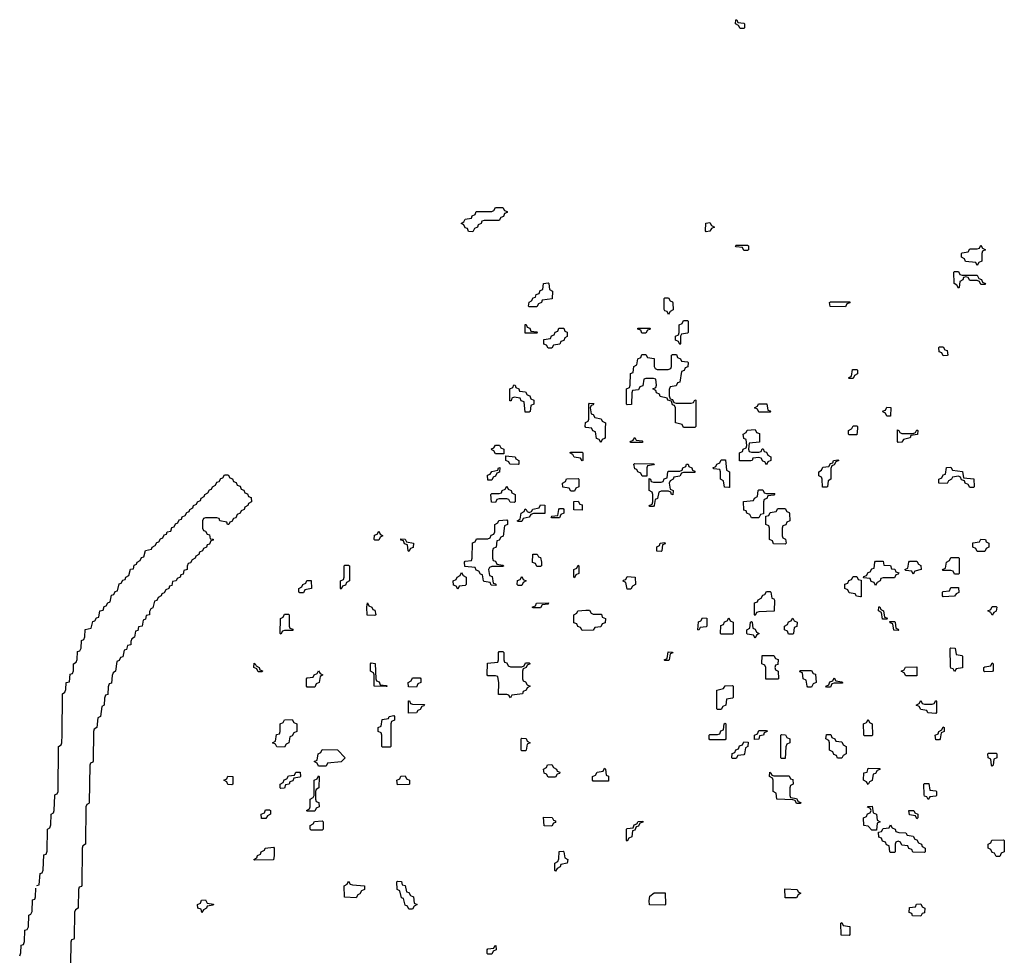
# Model space of a CAD drawing. Header units: inches. Extents: x 2518216 to 2687946, y 757338 to 915227.
# Tile 19 of 75: x 2621502 to 2626734, y 767200 to 772173. Entities that reach past the tile are written whole.
import ezdxf

# ---------------------------------------------------------------- set-up
doc = ezdxf.new("R2010")
doc.units = ezdxf.units.IN
doc.header["$MEASUREMENT"] = 0
doc.layers.add('C6726', color=7, linetype='Continuous')
doc.layers.add('C6727', color=7, linetype='Continuous')

msp = doc.modelspace()

# ---------------------------------------------------------------- linework, layer by layer
at = {"layer": 'C6726', "color": 6}
for points in [[(2624613.5, 770000), (2624612.7, 769952.7), (2624610, 769946), (2624598, 769942), (2624590, 769926), (2624582, 769942), (2624567.3, 769947.3), (2624562, 769982), (2624547.3, 769987.3), (2624542.7, 770000)], [(2625953.1, 770000), (2625950, 769966), (2625910, 769966), (2625906, 769970), (2625906, 769990), (2625922, 769998), (2625923, 770000)], [(2621592.9, 767570.9), (2621606, 767574), (2621610, 767634), (2621622, 767638), (2621627.3, 767652.7), (2621630, 767734), (2621642, 767738), (2621647.3, 767752.7), (2621649, 767870), (2621662, 767878), (2621667.3, 767892.7), (2621668.7, 767950), (2621682, 767958), (2621686, 767970), (2621688.7, 768048.7), (2621690, 768054), (2621702, 768058), (2621706, 768070), (2621709, 768310), (2621722, 768318), (2621726, 768330), (2621728.4, 768371.6), (2621729, 768590), (2621742, 768598), (2621748, 768612), (2621749, 768650), (2621766, 768654), (2621770, 768694), (2621782, 768698), (2621787.3, 768712.7), (2621788.7, 768750), (2621802, 768758), (2621807.3, 768772.7), (2621810, 768814), (2621822, 768818), (2621828, 768832), (2621830, 768874), (2621842, 768878), (2621847.3, 768892.7), (2621850, 768932), (2621882, 768938), (2621890, 768974), (2621902, 768978), (2621910, 768994), (2621922, 768998), (2621928, 769030), (2621946, 769034), (2621950, 769054), (2621962, 769058), (2621970, 769074), (2621982, 769078), (2621990, 769114), (2622002, 769118), (2622010, 769134), (2622022, 769138), (2622030, 769174), (2622042, 769178), (2622050, 769194), (2622062, 769198), (2622066, 769210), (2622082, 769218), (2622090, 769252), (2622106, 769254), (2622110, 769274), (2622122, 769278), (2622126, 769290), (2622142, 769298), (2622150, 769314), (2622162, 769318), (2622170, 769352), (2622202, 769358), (2622206, 769370), (2622222, 769378), (2622230, 769394), (2622242, 769398), (2622250, 769414), (2622262, 769418), (2622270, 769434), (2622282, 769438), (2622286, 769450), (2622306, 769454), (2622310, 769474), (2622322, 769478), (2622330, 769494), (2622342, 769498), (2622350, 769514), (2622362, 769518), (2622366, 769530), (2622382, 769538), (2622390, 769554), (2622402, 769558), (2622406, 769570), (2622422, 769578), (2622426, 769590), (2622442, 769598), (2622446, 769610), (2622462, 769618), (2622466, 769630), (2622482, 769638), (2622486, 769650), (2622502, 769658), (2622510, 769674), (2622522, 769678), (2622526, 769690), (2622542, 769698), (2622550, 769714), (2622562, 769718), (2622570, 769734), (2622582, 769738), (2622590, 769754), (2622610, 769754), (2622618, 769738), (2622632.7, 769732.7), (2622638, 769718), (2622652.7, 769712.7), (2622658, 769698), (2622672.7, 769692.7), (2622678, 769678), (2622692.7, 769672.7), (2622698, 769658), (2622712.7, 769652.7), (2622718, 769638), (2622732.7, 769632.7), (2622734, 769610), (2622718, 769602), (2622714, 769590), (2622698, 769582), (2622694, 769570), (2622678, 769562), (2622674, 769550), (2622658, 769542), (2622650, 769526), (2622638, 769522), (2622630, 769506), (2622618, 769502), (2622614, 769490), (2622606, 769490), (2622602, 769502), (2622566, 769510), (2622562, 769522), (2622550, 769526), (2622490, 769526), (2622478, 769522), (2622474, 769510), (2622474, 769470), (2622478, 769458), (2622490, 769454), (2622498, 769438), (2622510, 769434), (2622514, 769414), (2622530, 769412), (2622530, 769406), (2622518, 769402), (2622510, 769386), (2622498, 769382), (2622494, 769370), (2622478, 769362), (2622474, 769350), (2622458, 769342), (2622454, 769330), (2622438, 769322), (2622434, 769310), (2622418, 769302), (2622410, 769286), (2622398, 769282), (2622392, 769268), (2622391.3, 769250), (2622374, 769246), (2622370, 769226), (2622358, 769222), (2622354, 769210), (2622338, 769202), (2622334, 769190), (2622314, 769186), (2622310, 769166), (2622298, 769162), (2622294, 769150), (2622278, 769142), (2622270, 769126), (2622258, 769122), (2622254, 769110), (2622238, 769102), (2622230, 769086), (2622218, 769082), (2622210, 769046), (2622198, 769042), (2622192, 769028), (2622191.3, 769010), (2622174, 769006), (2622170, 768986), (2622158, 768982), (2622152, 768950), (2622134, 768946), (2622130, 768926), (2622118, 768922), (2622112, 768890), (2622098, 768882), (2622092.7, 768867.3), (2622092, 768850), (2622074, 768846), (2622070, 768826), (2622058, 768822), (2622050, 768786), (2622038, 768782), (2622030, 768766), (2622018, 768762), (2622011.3, 768710), (2621998, 768702), (2621992.7, 768687.3), (2621990, 768646), (2621978, 768642), (2621972.7, 768627.3), (2621970, 768586), (2621958, 768582), (2621952.7, 768567.3), (2621951.3, 768530), (2621938, 768522), (2621931.3, 768470), (2621918, 768462), (2621911.3, 768410), (2621898, 768402), (2621894, 768390), (2621891.6, 768231.6), (2621890, 768226), (2621878, 768222), (2621874, 768210), (2621871.1, 768011.1), (2621870, 768006), (2621858, 768002), (2621854, 767990), (2621852, 767790), (2621838, 767782), (2621834, 767770), (2621831.6, 767571.6), (2621830, 767566), (2621818, 767562), (2621814, 767550), (2621812, 767450), (2621798, 767442), (2621794, 767430), (2621791.6, 767291.6), (2621790, 767286), (2621778, 767282), (2621774, 767270), (2621771.6, 767151.6)], [(2621502, 767198), (2621507.3, 767212.7), (2621510, 767254), (2621522, 767258), (2621527.3, 767272.7), (2621530, 767334), (2621542, 767338), (2621548, 767352), (2621550, 767414), (2621562, 767418), (2621568, 767432), (2621570, 767494), (2621582, 767498), (2621586, 767510), (2621588.3, 767556.3)]]:
    msp.add_lwpolyline(points, dxfattribs=at)
for points in [[(2625390, 769874), (2625430, 769874), (2625442, 769878), (2625447.3, 769892.7), (2625452.7, 769892.7), (2625458, 769878), (2625470, 769874), (2625478, 769858), (2625494, 769850), (2625494, 769830), (2625478, 769822), (2625470, 769806), (2625462, 769822), (2625450, 769826), (2625442, 769842), (2625430, 769846), (2625398, 769842), (2625394, 769830), (2625387.3, 769827.3), (2625327.3, 769827.3), (2625326, 769870), (2625342, 769878), (2625346, 769890), (2625362, 769898), (2625366, 769910), (2625362, 769942), (2625350, 769946), (2625346, 769970), (2625362, 769978), (2625368.4, 769991.6), (2625410, 769994), (2625418, 769978), (2625432.7, 769972.7), (2625432.7, 769927.3), (2625378, 769922), (2625374, 769890), (2625378, 769878)], [(2624750, 769926), (2624746, 769930), (2624762, 769938), (2624770, 769952), (2624778, 769938), (2624810, 769934), (2624814, 769930), (2624810, 769926)], [(2626190, 769974), (2626250, 769974), (2626262, 769978), (2626270, 769992), (2626274, 769990), (2626272.7, 769967.3), (2626238, 769962), (2626234, 769950), (2626198, 769942), (2626190, 769928), (2626170, 769926), (2626166, 769930), (2626167.3, 769992.7), (2626174, 769990), (2626178, 769978)], [(2624030, 769866), (2624022, 769882), (2624010, 769886), (2624008.4, 769891.6), (2624022, 769898), (2624030, 769912), (2624052, 769912), (2624058, 769898), (2624074, 769890), (2624074, 769866), (2624070, 769866)], [(2624150, 769808), (2624106, 769810), (2624102, 769822), (2624086, 769830), (2624086, 769854), (2624134, 769850), (2624138, 769838), (2624154, 769830), (2624154, 769810)], [(2624490, 769828), (2624482, 769842), (2624448.4, 769848.4), (2624442, 769862), (2624426, 769870), (2624430, 769874), (2624490, 769874), (2624494, 769870), (2624494, 769830)], [(2623990, 769726), (2623987.3, 769752.7), (2624002, 769758), (2624010, 769772), (2624042, 769778), (2624046, 769790), (2624052.7, 769792.7), (2624051.6, 769768.4), (2624038, 769762), (2624030, 769746), (2624018, 769742), (2624010, 769726)], [(2624810, 769746), (2624802, 769762), (2624786, 769770), (2624782, 769782), (2624770, 769786), (2624766, 769810), (2624770, 769814), (2624872.7, 769812.7), (2624870, 769806), (2624838, 769802), (2624834, 769790), (2624834, 769746), (2624830, 769746)], [(2624972.7, 769647.3), (2624966, 769650), (2624962, 769662), (2624950, 769666), (2624910, 769666), (2624898, 769662), (2624891.6, 769628.4), (2624878, 769622), (2624874, 769590), (2624870, 769586), (2624850, 769586), (2624846, 769590), (2624862, 769598), (2624866, 769610), (2624866, 769650), (2624862, 769662), (2624846, 769670), (2624846, 769734), (2624854, 769730), (2624858, 769718), (2624870, 769714), (2624910, 769714), (2624922, 769718), (2624927.3, 769732.7), (2624942, 769738), (2624946, 769770), (2624950, 769774), (2625010, 769774), (2625022, 769778), (2625026, 769790), (2625042, 769798), (2625046, 769810), (2625054, 769810), (2625058, 769798), (2625074, 769790), (2625078, 769778), (2625090, 769774), (2625090, 769766), (2625030, 769766), (2625018, 769762), (2625010, 769746), (2624978, 769742), (2624974, 769730), (2624958, 769722), (2624954, 769710), (2624958, 769678), (2624974, 769670)], [(2625270, 769686), (2625247.3, 769687.3), (2625242, 769722), (2625226, 769730), (2625226, 769770), (2625222, 769782), (2625190, 769786), (2625186, 769790), (2625202, 769798), (2625206, 769810), (2625222, 769818), (2625230, 769834), (2625252.7, 769832.7), (2625258, 769778), (2625274, 769770), (2625274, 769686)], [(2625790, 769688), (2625768.7, 769688.7), (2625766, 769730), (2625762, 769742), (2625748.4, 769748.4), (2625748, 769770), (2625762, 769778), (2625770, 769794), (2625802, 769798), (2625810, 769814), (2625822, 769818), (2625826, 769830), (2625850, 769834), (2625854, 769830), (2625838, 769822), (2625830, 769806), (2625818, 769802), (2625812.7, 769787.3), (2625812, 769730), (2625798, 769722), (2625794, 769690)], [(2626550, 769686), (2626542, 769702), (2626526, 769710), (2626522, 769722), (2626507.3, 769727.3), (2626502, 769742), (2626490, 769746), (2626458, 769742), (2626454, 769730), (2626438, 769722), (2626430, 769708), (2626386, 769710), (2626386, 769730), (2626402, 769738), (2626410, 769754), (2626422, 769758), (2626427.3, 769792.7), (2626450, 769794), (2626458, 769778), (2626511.1, 769771.1), (2626518, 769738), (2626572.7, 769732.7), (2626574, 769690), (2626570, 769686)], [(2624430, 769666), (2624422, 769682), (2624387.3, 769687.3), (2624386, 769710), (2624402, 769718), (2624407.3, 769732.7), (2624470, 769734), (2624474, 769730), (2624474, 769690), (2624458, 769682), (2624450, 769666)], [(2624130, 769606), (2624108.4, 769608.4), (2624102, 769622), (2624090, 769626), (2624050, 769626), (2624038, 769622), (2624030, 769606), (2624008.4, 769608.4), (2624006, 769650), (2624010, 769654), (2624050, 769654), (2624062, 769658), (2624066, 769670), (2624082, 769678), (2624090, 769694), (2624098, 769678), (2624114, 769670), (2624118, 769658), (2624134, 769650), (2624134, 769610)], [(2625470, 769654), (2625514, 769654), (2625510, 769646), (2625478, 769642), (2625472.7, 769627.3), (2625458, 769622), (2625454, 769610), (2625454, 769546), (2625438, 769542), (2625430, 769526), (2625390, 769526), (2625382, 769542), (2625366, 769550), (2625362, 769562), (2625350, 769566), (2625347.3, 769612.7), (2625402, 769618), (2625406, 769630), (2625422, 769638), (2625426, 769670), (2625430, 769674), (2625450, 769674), (2625458, 769658)], [(2624150, 769506), (2624146, 769510), (2624162, 769518), (2624166, 769550), (2624182, 769558), (2624187.3, 769572.7), (2624194, 769570), (2624198, 769558), (2624210, 769554), (2624222, 769558), (2624228.4, 769571.6), (2624262, 769578), (2624270, 769594), (2624292.7, 769592.7), (2624292, 769548), (2624232.7, 769547.3), (2624218, 769542), (2624210, 769528), (2624178, 769522), (2624170, 769506)], [(2624490, 769566), (2624447.3, 769567.3), (2624447.3, 769612.7), (2624470, 769614), (2624478, 769598), (2624490, 769594)], [(2624330, 769526), (2624326, 769530), (2624330, 769534), (2624362, 769538), (2624366, 769570), (2624370, 769574), (2624390, 769574), (2624394, 769570), (2624394, 769550), (2624378, 769542), (2624370, 769526)], [(2625570, 769386), (2625507.3, 769387.3), (2625502, 769402), (2625486, 769410), (2625486, 769470), (2625482, 769482), (2625466, 769490), (2625466, 769534), (2625482, 769538), (2625490, 769554), (2625522, 769558), (2625530, 769574), (2625570, 769574), (2625578, 769558), (2625590, 769554), (2625592.7, 769547.3), (2625594, 769510), (2625578, 769502), (2625572.7, 769487.3), (2625558, 769482), (2625554, 769470), (2625554, 769430), (2625558, 769418), (2625571.6, 769411.6), (2625574, 769390)], [(2624030, 769166), (2624007.3, 769167.3), (2624002, 769182), (2623970, 769186), (2623966, 769190), (2623962, 769222), (2623950, 769226), (2623942, 769242), (2623927.3, 769247.3), (2623922, 769262), (2623867.3, 769267.3), (2623866, 769290), (2623870, 769294), (2623902, 769298), (2623906, 769310), (2623907.3, 769392.7), (2623922, 769398), (2623930, 769414), (2623990, 769414), (2624002, 769418), (2624007.3, 769432.7), (2624022, 769438), (2624026, 769450), (2624026, 769490), (2624042, 769498), (2624048.4, 769511.6), (2624090, 769514), (2624094, 769510), (2624094, 769490), (2624078, 769482), (2624071.6, 769428.4), (2624058, 769422), (2624050, 769406), (2624038, 769402), (2624034, 769370), (2624018, 769362), (2624014, 769350), (2624014, 769310), (2624018, 769298), (2624030, 769294), (2624038, 769278), (2624070, 769274), (2624074, 769270), (2624070, 769266), (2624010, 769266), (2623998, 769262), (2623994, 769250), (2623998, 769218), (2624012.7, 769212.7), (2624018, 769178), (2624030, 769174), (2624034, 769170)], [(2623390, 769406), (2623386, 769410), (2623387.3, 769432.7), (2623402, 769438), (2623410, 769454), (2623418, 769438), (2623432, 769430), (2623418, 769422), (2623410, 769406)], [(2623570, 769346), (2623566, 769350), (2623562, 769382), (2623547.3, 769387.3), (2623542, 769402), (2623527.3, 769407.3), (2623527.3, 769412.7), (2623550, 769412), (2623558, 769398), (2623594, 769390), (2623592.7, 769367.3), (2623578, 769362)], [(2624910, 769346), (2624887.3, 769347.3), (2624888.4, 769371.6), (2624902, 769378), (2624906, 769390), (2624930, 769394), (2624932.7, 769387.3), (2624918, 769382), (2624914, 769350)], [(2626590, 769346), (2626582, 769362), (2626566, 769370), (2626567.3, 769392.7), (2626602, 769398), (2626608.4, 769411.6), (2626634, 769410), (2626638, 769398), (2626652, 769390), (2626652, 769370), (2626638, 769362), (2626630, 769346)], [(2624250, 769266), (2624242, 769282), (2624227.3, 769287.3), (2624228.4, 769331.6), (2624251.6, 769331.6), (2624258, 769318), (2624270, 769314), (2624274, 769290), (2624274, 769270), (2624270, 769266)], [(2626470, 769226), (2626462, 769242), (2626450, 769246), (2626410, 769246), (2626406, 769250), (2626422, 769258), (2626426, 769290), (2626442, 769298), (2626450, 769314), (2626490, 769314), (2626494, 769310), (2626494, 769230), (2626490, 769226)], [(2623210, 769146), (2623206, 769150), (2623206, 769190), (2623222, 769198), (2623226, 769210), (2623226, 769270), (2623230, 769274), (2623250, 769274), (2623254, 769270), (2623254, 769190), (2623238, 769182), (2623232.7, 769167.3), (2623218, 769162)], [(2624450, 769206), (2624446, 769210), (2624446, 769250), (2624462, 769258), (2624470, 769274), (2624474, 769270), (2624474, 769230), (2624458, 769222)], [(2626050, 769166), (2626042, 769182), (2626027.3, 769187.3), (2626022, 769202), (2625986, 769206), (2625987.3, 769212.7), (2626002, 769218), (2626010, 769234), (2626022, 769238), (2626030, 769254), (2626042, 769258), (2626046, 769290), (2626050, 769294), (2626090, 769294), (2626094, 769274), (2626130, 769272), (2626134, 769254), (2626151.6, 769251.6), (2626158, 769238), (2626172.7, 769232.7), (2626170, 769226), (2626158, 769222), (2626150, 769206), (2626090, 769206), (2626078, 769202), (2626074, 769190), (2626058, 769182)], [(2626250, 769226), (2626242, 769242), (2626210, 769246), (2626206, 769250), (2626222, 769258), (2626226, 769290), (2626230, 769294), (2626270, 769294), (2626278, 769278), (2626291.3, 769271.3), (2626292, 769250), (2626258, 769242)], [(2623830, 769146), (2623822, 769162), (2623807.3, 769167.3), (2623806, 769190), (2623822, 769198), (2623826, 769210), (2623842, 769218), (2623850, 769234), (2623858, 769218), (2623874, 769210), (2623874, 769170), (2623870, 769166), (2623838, 769162)], [(2624150, 769166), (2624146, 769170), (2624147.3, 769192.7), (2624162, 769198), (2624170, 769214), (2624178, 769198), (2624194, 769190), (2624178, 769182), (2624170, 769166)], [(2624730, 769146), (2624722, 769182), (2624708.4, 769188.4), (2624710, 769194), (2624722, 769198), (2624730, 769214), (2624772, 769210), (2624774, 769170), (2624758, 769162), (2624750, 769146)], [(2625970, 769106), (2625948.4, 769108.4), (2625942, 769122), (2625910, 769126), (2625902, 769142), (2625886, 769150), (2625887.3, 769172.7), (2625902, 769178), (2625907.3, 769192.7), (2625922, 769198), (2625930, 769214), (2625950, 769214), (2625958, 769198), (2625974, 769194), (2625974, 769106)], [(2622990, 769126), (2622986, 769130), (2622986, 769150), (2623002, 769158), (2623006, 769170), (2623022, 769178), (2623028.4, 769191.6), (2623051.6, 769191.6), (2623052, 769150), (2623018, 769142), (2623010, 769126)], [(2625410, 769006), (2625406, 769010), (2625407.3, 769072.7), (2625422, 769078), (2625426, 769090), (2625442, 769098), (2625450, 769114), (2625462, 769118), (2625470, 769134), (2625490, 769134), (2625494, 769130), (2625498, 769098), (2625510, 769094), (2625512.7, 769087.3), (2625511.6, 769028.4), (2625430, 769026), (2625418, 769022)], [(2626410, 769106), (2626406, 769110), (2626406, 769130), (2626410, 769134), (2626442, 769138), (2626450, 769154), (2626490, 769154), (2626491.6, 769128.4), (2626478, 769122), (2626470, 769108.7)], [(2623390, 769006), (2623348.4, 769008.4), (2623346, 769050), (2623350, 769074), (2623358, 769058), (2623374, 769050), (2623378, 769038), (2623390, 769034), (2623394, 769010)], [(2624230, 769046), (2624226, 769050), (2624242, 769058), (2624248.9, 769071.1), (2624312.7, 769072.7), (2624310, 769066), (2624278, 769062), (2624270, 769046)], [(2626110, 768986), (2626087.3, 768987.3), (2626082, 769022), (2626066, 769030), (2626067.3, 769052.7), (2626072.7, 769052.7), (2626078, 769038), (2626091.6, 769031.6), (2626098, 768998), (2626110, 768994), (2626114, 768990)], [(2626670, 769008), (2626662, 769022), (2626646, 769030), (2626662, 769038), (2626670, 769054), (2626690, 769054), (2626694, 769050), (2626691.6, 769028.4), (2626678, 769022)], [(2622890, 768906), (2622886, 768910), (2622888, 768990), (2622902, 768998), (2622910, 769014), (2622930, 769014), (2622934, 769010), (2622934, 768950), (2622938, 768938), (2622952.7, 768932.7), (2622954, 768926), (2622910, 768926), (2622898, 768922)], [(2624490, 768926), (2624482, 768942), (2624467.3, 768947.3), (2624462, 768962), (2624447.3, 768967.3), (2624446, 769010), (2624462, 769018), (2624468.4, 769031.6), (2624510, 769034), (2624530, 769034), (2624538, 769018), (2624550, 769014), (2624592.7, 769012.7), (2624598, 768998), (2624614, 768990), (2624612.7, 768967.3), (2624598, 768962), (2624590, 768946), (2624558, 768942), (2624550, 768928)], [(2625110, 768928), (2625106, 768930), (2625108.4, 768971.6), (2625122, 768978), (2625130, 768994), (2625152.7, 768992.7), (2625154, 768950), (2625150, 768946), (2625118, 768942)], [(2625230, 768906), (2625226, 768910), (2625227.3, 768952.7), (2625242, 768958), (2625247.3, 768972.7), (2625262, 768978), (2625270, 768994), (2625278, 768978), (2625294, 768970), (2625294, 768910), (2625290, 768906)], [(2625410, 768886), (2625402, 768902), (2625370, 768906), (2625366, 768910), (2625366, 768930), (2625382, 768938), (2625386, 768970), (2625390, 768974), (2625394, 768970), (2625398, 768938), (2625410, 768934), (2625418, 768918), (2625432, 768910), (2625418, 768902)], [(2625610, 768906), (2625587.3, 768907.3), (2625582, 768922), (2625566, 768930), (2625566, 768950), (2625582, 768958), (2625587.3, 768972.7), (2625602, 768978), (2625610, 768992), (2625618, 768978), (2625634, 768970), (2625631.6, 768948.4), (2625618, 768942), (2625614, 768910)], [(2626170, 768926), (2626147.3, 768927.3), (2626142, 768962), (2626127.3, 768967.3), (2626126, 768974), (2626150, 768974), (2626154, 768970), (2626158, 768938), (2626170, 768934), (2626174, 768930)], [(2624110, 768734), (2624170, 768734), (2624182, 768738), (2624190, 768754), (2624210, 768754), (2624214, 768750), (2624198, 768742), (2624194, 768730), (2624178, 768722), (2624174, 768710), (2624174, 768670), (2624178, 768658), (2624190, 768654), (2624198, 768638), (2624214, 768630), (2624198, 768622), (2624194, 768610), (2624178, 768602), (2624174, 768590), (2624118, 768582), (2624110, 768568.7), (2624102, 768582), (2624090, 768586), (2624046, 768586), (2624048.4, 768648.4), (2624042, 768682), (2624030, 768686), (2623990, 768686), (2623986, 768690), (2623987.3, 768752.7), (2624042, 768758), (2624046, 768770), (2624046, 768810), (2624050, 768814), (2624070, 768814), (2624074, 768810), (2624074, 768770), (2624078, 768758), (2624090, 768754), (2624098, 768738)], [(2624930, 768766), (2624926, 768770), (2624942, 768778), (2624947.3, 768812.7), (2624971.6, 768811.6), (2624972.7, 768807.3), (2624958, 768802), (2624954, 768770), (2624950, 768766)], [(2625467.3, 768667.3), (2625466, 768730), (2625462, 768742), (2625446, 768750), (2625447.3, 768792.7), (2625510, 768794), (2625518, 768778), (2625531.6, 768771.6), (2625530, 768746), (2625518, 768742), (2625514, 768730), (2625518, 768718), (2625532, 768710), (2625534, 768670), (2625530, 768668)], [(2626470, 768708), (2626462, 768722), (2626450, 768726), (2626447.3, 768732.7), (2626446, 768830), (2626450, 768834), (2626472.7, 768832.7), (2626478, 768798), (2626510, 768794), (2626512.7, 768787.3), (2626512.7, 768727.3), (2626478, 768722)], [(2622770, 768706), (2622762, 768722), (2622746, 768730), (2622747.3, 768752.7), (2622754, 768750), (2622758, 768738), (2622774, 768730), (2622778, 768718), (2622792.7, 768712.7), (2622790, 768706)], [(2623450, 768628), (2623386, 768630), (2623386, 768690), (2623382, 768702), (2623366, 768710), (2623366, 768750), (2623370, 768754), (2623391.6, 768751.6), (2623394, 768670), (2623398, 768658), (2623412.7, 768652.7), (2623418, 768638), (2623450, 768634), (2623454, 768630)], [(2626630, 768706), (2626626, 768710), (2626626, 768730), (2626630, 768734), (2626662, 768738), (2626670, 768754), (2626674, 768750), (2626674, 768710), (2626670, 768708)], [(2623030, 768626), (2623026, 768630), (2623026, 768670), (2623030, 768674), (2623062, 768678), (2623066, 768690), (2623082, 768698), (2623090, 768712), (2623098, 768698), (2623112, 768690), (2623098, 768682), (2623094, 768650), (2623078, 768642), (2623070, 768626)], [(2625690, 768626), (2625686, 768630), (2625682, 768662), (2625666, 768670), (2625662, 768702), (2625647.3, 768707.3), (2625650, 768714), (2625710, 768714), (2625718, 768698), (2625730, 768694), (2625734, 768650), (2625718, 768642), (2625710, 768626)], [(2626210, 768686), (2626202, 768702), (2626186, 768710), (2626202, 768718), (2626208.4, 768731.6), (2626270, 768734), (2626270, 768686)], [(2623610, 768626), (2623567.3, 768627.3), (2623566, 768650), (2623582, 768658), (2623590, 768674), (2623630, 768674), (2623634, 768670), (2623634, 768650), (2623618, 768642)], [(2625210, 768506), (2625206, 768510), (2625206, 768610), (2625242, 768618), (2625250, 768632), (2625290, 768634), (2625294, 768630), (2625294, 768570), (2625290, 768566), (2625258, 768562), (2625254, 768530), (2625238, 768522), (2625230, 768506)], [(2625790, 768626), (2625786, 768630), (2625802, 768638), (2625807.3, 768652.7), (2625822, 768658), (2625830, 768674), (2625838, 768658), (2625870, 768654), (2625874, 768650), (2625874, 768646), (2625830, 768646), (2625818, 768642), (2625810, 768626)], [(2623567.3, 768487.3), (2623567.3, 768552.7), (2623572.7, 768552.7), (2623578, 768538), (2623590, 768534), (2623652.7, 768532.7), (2623650, 768526), (2623638, 768522), (2623630, 768506), (2623618, 768502), (2623610, 768488)], [(2626370, 768486), (2626328.4, 768488.4), (2626322, 768502), (2626290, 768506), (2626282, 768522), (2626266, 768530), (2626282, 768538), (2626290, 768554), (2626298, 768538), (2626310, 768534), (2626350, 768534), (2626362, 768538), (2626370, 768554), (2626374, 768550), (2626374, 768490)], [(2622910, 768306), (2622868.4, 768308.4), (2622862, 768322), (2622846, 768330), (2622862, 768338), (2622867.3, 768372.7), (2622882, 768378), (2622886, 768390), (2622886, 768430), (2622902, 768438), (2622908.4, 768451.6), (2622950, 768454), (2622958, 768438), (2622974, 768430), (2622974, 768390), (2622958, 768382), (2622950, 768366), (2622938, 768362), (2622931.3, 768328.7), (2622918, 768322)], [(2623430, 768306), (2623426, 768310), (2623426, 768370), (2623422, 768382), (2623406, 768390), (2623406, 768410), (2623422, 768418), (2623427.3, 768452.7), (2623462, 768458), (2623466, 768470), (2623490, 768474), (2623494, 768470), (2623494, 768450), (2623478, 768442), (2623474, 768430), (2623474, 768310), (2623470, 768306)], [(2625170, 768346), (2625166, 768350), (2625166, 768370), (2625170, 768374), (2625210, 768374), (2625222, 768378), (2625227.3, 768392.7), (2625242, 768398), (2625246, 768430), (2625250, 768434), (2625254, 768430), (2625254, 768350), (2625250, 768346)], [(2625990, 768366), (2625987.3, 768372.7), (2625986, 768430), (2626002, 768438), (2626010, 768454), (2626018, 768438), (2626032, 768430), (2626034, 768370), (2626030, 768366)], [(2625407.3, 768347.3), (2625406, 768370), (2625422, 768378), (2625430, 768394), (2625470, 768394), (2625474, 768390), (2625458, 768382), (2625454, 768370), (2625434, 768366), (2625430, 768348)], [(2625550, 768246), (2625546, 768250), (2625546, 768370), (2625550, 768374), (2625571.6, 768371.6), (2625578, 768358), (2625594, 768350), (2625594, 768330), (2625578, 768322), (2625572.7, 768307.3), (2625570, 768246)], [(2625870, 768248), (2625848.4, 768248.4), (2625842, 768262), (2625827.3, 768267.3), (2625822, 768282), (2625806, 768290), (2625806, 768330), (2625802, 768342), (2625786, 768350), (2625790, 768374), (2625812.7, 768372.7), (2625818, 768358), (2625834, 768350), (2625838, 768338), (2625870, 768334), (2625878, 768318), (2625894, 768310), (2625894, 768270), (2625878, 768262)], [(2626370, 768346), (2626366, 768370), (2626382, 768378), (2626386, 768390), (2626402, 768398), (2626410, 768414), (2626414, 768410), (2626414, 768390), (2626398, 768382), (2626394, 768350), (2626390, 768346)], [(2624170, 768286), (2624166, 768290), (2624166, 768350), (2624170, 768354), (2624192.7, 768352.7), (2624198, 768338), (2624214, 768330), (2624198, 768322), (2624194, 768290), (2624190, 768286)], [(2625290, 768246), (2625286, 768250), (2625287.3, 768272.7), (2625302, 768278), (2625307.3, 768292.7), (2625322, 768298), (2625327.3, 768312.7), (2625342, 768318), (2625350, 768334), (2625372.7, 768332.7), (2625372, 768310), (2625358, 768302), (2625354, 768270), (2625350, 768266), (2625318, 768262), (2625310, 768246)], [(2623090, 768206), (2623082, 768222), (2623066, 768230), (2623082, 768238), (2623088.4, 768271.6), (2623102, 768278), (2623110, 768294), (2623191.6, 768291.6), (2623232, 768250), (2623210, 768228), (2623138, 768222), (2623130, 768206)], [(2626670, 768206), (2626666, 768210), (2626662, 768242), (2626648, 768250), (2626646, 768270), (2626650, 768274), (2626690, 768274), (2626694, 768270), (2626694, 768250), (2626678, 768242), (2626674, 768210)], [(2622890, 768086), (2622886, 768090), (2622886, 768110), (2622902, 768118), (2622907.3, 768132.7), (2622922, 768138), (2622930, 768154), (2622962, 768158), (2622970, 768174), (2622992.7, 768172.7), (2622994, 768150), (2622990, 768146), (2622958, 768142), (2622952.7, 768127.3), (2622938, 768122), (2622934, 768110), (2622914, 768106), (2622910, 768088)], [(2624310, 768146), (2624302, 768162), (2624288.4, 768168.4), (2624286, 768190), (2624302, 768198), (2624307.3, 768212.7), (2624330, 768214), (2624338, 768198), (2624354, 768190), (2624358, 768178), (2624372.7, 768172.7), (2624370, 768166), (2624358, 768162), (2624350, 768146)], [(2624550, 768126), (2624546, 768130), (2624546, 768150), (2624562, 768158), (2624570, 768174), (2624602, 768178), (2624610, 768194), (2624614, 768190), (2624618, 768158), (2624631.6, 768151.6), (2624630, 768126)], [(2625510, 768154), (2625590, 768154), (2625598, 768138), (2625610, 768134), (2625612, 768110), (2625598, 768102), (2625594, 768090), (2625594, 768050), (2625598, 768038), (2625630, 768034), (2625638, 768018), (2625652.7, 768012.7), (2625650, 768006), (2625630, 768006), (2625622, 768022), (2625610, 768026), (2625526, 768030), (2625522, 768062), (2625506, 768070), (2625506, 768130), (2625502, 768142), (2625486, 768150), (2625487.3, 768172.7), (2625494, 768170), (2625498, 768158)], [(2626010, 768108), (2626002, 768122), (2625986, 768130), (2625988, 768170), (2626006, 768174), (2626010, 768194), (2626072.7, 768192.7), (2626072.7, 768187.3), (2626058, 768182), (2626050, 768166), (2626038, 768162), (2626031.6, 768128.4), (2626018, 768122)], [(2622630, 768106), (2622607.3, 768107.3), (2622602, 768122), (2622586, 768130), (2622602, 768138), (2622608.4, 768151.6), (2622634, 768150), (2622634, 768110)], [(2623030, 767966), (2623026, 767970), (2623042, 767978), (2623046, 767990), (2623046, 768030), (2623062, 768038), (2623066, 768050), (2623066, 768130), (2623082, 768138), (2623090, 768154), (2623094, 768150), (2623092, 768090), (2623078, 768082), (2623074, 768070), (2623074, 768030), (2623078, 768018), (2623091.6, 768011.6), (2623094, 767990), (2623078, 767982), (2623070, 767966)], [(2623510, 768106), (2623506, 768130), (2623522, 768138), (2623527.3, 768152.7), (2623550, 768154), (2623558, 768138), (2623574, 768130), (2623574, 768110), (2623570, 768108)], [(2626330, 768028), (2626322, 768042), (2626310, 768046), (2626307.3, 768052.7), (2626306, 768110), (2626310, 768114), (2626332.7, 768112.7), (2626338, 768078), (2626370, 768074), (2626374, 768070), (2626374, 768050), (2626370, 768046), (2626338, 768042)], [(2622787.3, 767927.3), (2622786, 767950), (2622802, 767958), (2622807.3, 767972.7), (2622830, 767974), (2622834, 767970), (2622834, 767950), (2622818, 767942), (2622810, 767928)], [(2626030, 767866), (2626010, 767886), (2625988, 767890), (2625986, 767930), (2626002, 767938), (2626007.3, 767952.7), (2626022, 767958), (2626026, 767970), (2626022, 767982), (2626007.3, 767987.3), (2626008.4, 767991.6), (2626032.7, 767992.7), (2626038, 767958), (2626054, 767950), (2626058, 767918), (2626074, 767910), (2626058, 767902), (2626054, 767866), (2626050, 767866)], [(2626270, 767926), (2626262, 767942), (2626230, 767946), (2626226, 767970), (2626254, 767970), (2626258, 767958), (2626274, 767950), (2626274, 767930)], [(2623050, 767866), (2623046, 767870), (2623046, 767890), (2623062, 767898), (2623068.4, 767911.6), (2623110, 767914), (2623114, 767910), (2623114, 767870), (2623110, 767866)], [(2624330, 767886), (2624288.9, 767888.9), (2624286, 767934), (2624331.6, 767931.6), (2624338, 767918), (2624350, 767914), (2624350, 767906), (2624338, 767902)], [(2624730, 767806), (2624726, 767810), (2624726, 767870), (2624730, 767874), (2624762, 767878), (2624767.3, 767892.7), (2624782, 767898), (2624788.4, 767911.6), (2624812.7, 767912.7), (2624812.7, 767907.3), (2624798, 767902), (2624790, 767886), (2624778, 767882), (2624770, 767866), (2624758, 767862), (2624754, 767830), (2624738, 767822)], [(2626310, 767746), (2626248.4, 767748.4), (2626242, 767762), (2626227.3, 767767.3), (2626222, 767782), (2626190, 767786), (2626182, 767802), (2626170, 767806), (2626158, 767802), (2626154, 767790), (2626154, 767750), (2626150, 767746), (2626130, 767746), (2626126, 767750), (2626122, 767782), (2626107.3, 767787.3), (2626102, 767802), (2626087.3, 767807.3), (2626082, 767822), (2626067.3, 767827.3), (2626066, 767854), (2626082, 767858), (2626090, 767874), (2626122, 767878), (2626130, 767894), (2626138, 767878), (2626154, 767870), (2626158, 767858), (2626172.7, 767852.7), (2626211.6, 767851.6), (2626218, 767838), (2626250, 767834), (2626258, 767818), (2626270, 767814), (2626278, 767798), (2626294, 767790), (2626298, 767778), (2626314, 767770), (2626314, 767750)], [(2626690, 767726), (2626682, 767742), (2626670, 767746), (2626662, 767762), (2626648, 767770), (2626648.4, 767791.6), (2626662, 767798), (2626668.4, 767811.6), (2626730, 767814), (2626734, 767810), (2626734, 767750), (2626718, 767742), (2626710, 767726)], [(2622750, 767706), (2622746, 767710), (2622762, 767718), (2622766, 767730), (2622782, 767738), (2622786, 767750), (2622802, 767758), (2622806, 767770), (2622850, 767774), (2622854, 767770), (2622854, 767730), (2622850, 767708)], [(2624350, 767648), (2624346, 767650), (2624346, 767690), (2624362, 767698), (2624367.3, 767712.7), (2624368.4, 767751.6), (2624390, 767754), (2624394, 767750), (2624398, 767718), (2624414, 767710), (2624412, 767690), (2624378, 767682), (2624374, 767670), (2624358, 767662)], [(2623290, 767506), (2623228.4, 767508.4), (2623226, 767570), (2623242, 767578), (2623250, 767594), (2623258, 767578), (2623270, 767574), (2623334, 767570), (2623334, 767550), (2623318, 767542), (2623310, 767526), (2623298, 767522)], [(2623570, 767446), (2623562, 767462), (2623550, 767466), (2623542, 767502), (2623530, 767506), (2623522, 767542), (2623508, 767550), (2623506, 767590), (2623510, 767594), (2623530, 767592), (2623534, 767574), (2623551.1, 767571.1), (2623558, 767538), (2623570, 767534), (2623578, 767518), (2623594, 767510), (2623598, 767478), (2623614, 767470), (2623598, 767462), (2623590, 767446)], [(2625570, 767506), (2625567.3, 767552.7), (2625634, 767550), (2625638, 767538), (2625652, 767530), (2625638, 767522), (2625630, 767506)], [(2622470, 767428), (2622466, 767446), (2622448, 767450), (2622446, 767470), (2622462, 767478), (2622467.3, 767492.7), (2622490, 767494), (2622498, 767478), (2622532.7, 767472.7), (2622530, 767466), (2622498, 767462), (2622494, 767450), (2622478, 767442)], [(2624930, 767466), (2624848.4, 767468.4), (2624846, 767490), (2624850, 767514), (2624872.7, 767532.7), (2624932.7, 767532.7), (2624934, 767470)], [(2626290, 767408), (2626246, 767410), (2626242, 767422), (2626228.4, 767428.4), (2626230, 767454), (2626262, 767458), (2626267.3, 767472.7), (2626290, 767474), (2626298, 767458), (2626312, 767450), (2626310, 767426), (2626298, 767422)], [(2625910, 767306), (2625867.3, 767307.3), (2625866, 767370), (2625870, 767374), (2625878, 767358), (2625912.7, 767352.7), (2625914, 767310)], [(2623990, 767206), (2623986, 767210), (2623986, 767230), (2623990, 767234), (2624022, 767238), (2624026, 767250), (2624032, 767252), (2624034, 767230), (2624018, 767222), (2624010, 767206)]]:
    msp.add_lwpolyline(points, close=True, dxfattribs=at)
at = {"layer": 'C6727', "color": 6}
for points in [[(2625330, 772126), (2625322, 772142), (2625306, 772150), (2625307.3, 772172.7), (2625312.7, 772172.7), (2625318, 772158), (2625350, 772154), (2625354, 772150), (2625354, 772130), (2625350, 772126)], [(2623910, 771046), (2623887.3, 771047.3), (2623882, 771062), (2623870, 771066), (2623862, 771082), (2623848, 771090), (2623862, 771098), (2623868.4, 771111.6), (2623902, 771118), (2623906, 771130), (2623922, 771138), (2623927.3, 771152.7), (2624010, 771154), (2624022, 771158), (2624030, 771174), (2624070, 771174), (2624078, 771158), (2624092.7, 771152.7), (2624092.7, 771147.3), (2624078, 771142), (2624072.7, 771127.3), (2624058, 771122), (2624050, 771106), (2623970, 771106), (2623958, 771102), (2623954, 771090), (2623938, 771082), (2623934, 771070), (2623918, 771062)], [(2625150, 771046), (2625146, 771050), (2625148.4, 771091.6), (2625170, 771094), (2625178, 771078), (2625194, 771070), (2625178, 771062), (2625170, 771048)], [(2625350, 770946), (2625342, 770962), (2625310, 770966), (2625306, 770970), (2625310, 770974), (2625370, 770974), (2625374, 770970), (2625374, 770950), (2625370, 770946)], [(2626590, 770866), (2626582, 770882), (2626527.3, 770887.3), (2626522, 770902), (2626506, 770910), (2626506, 770930), (2626510, 770934), (2626542, 770938), (2626550, 770954), (2626590, 770954), (2626602, 770958), (2626610, 770974), (2626618, 770958), (2626634, 770950), (2626618, 770942), (2626614, 770930), (2626614, 770890), (2626598, 770882)], [(2626510, 770814), (2626590, 770814), (2626598, 770798), (2626612.7, 770792.7), (2626618, 770778), (2626634, 770770), (2626630, 770766), (2626610, 770766), (2626602, 770782), (2626590, 770786), (2626550, 770786), (2626542, 770802), (2626530, 770806), (2626518, 770802), (2626514, 770790), (2626498, 770782), (2626494, 770750), (2626490, 770746), (2626482, 770762), (2626468, 770770), (2626466, 770830), (2626470, 770834), (2626490, 770834), (2626498, 770818)], [(2624210, 770646), (2624206, 770650), (2624208.4, 770671.6), (2624222, 770678), (2624230, 770694), (2624242, 770698), (2624247.3, 770712.7), (2624262, 770718), (2624267.3, 770732.7), (2624282, 770738), (2624286, 770770), (2624310, 770774), (2624314, 770770), (2624318, 770738), (2624334, 770730), (2624331.6, 770688.4), (2624278, 770682), (2624274, 770670), (2624258, 770662), (2624250, 770646)], [(2624950, 770606), (2624942, 770622), (2624930, 770626), (2624927.3, 770632.7), (2624926, 770690), (2624930, 770694), (2624950, 770694), (2624958, 770678), (2624970, 770674), (2624972.7, 770667.3), (2624974, 770630), (2624958, 770622)], [(2625890, 770646), (2625808.4, 770648.4), (2625806, 770670), (2625810, 770674), (2625912.7, 770672.7), (2625912.7, 770667.3), (2625898, 770662)], [(2625010, 770446), (2625002, 770462), (2624986, 770470), (2624986, 770490), (2625002, 770498), (2625006, 770510), (2625006, 770550), (2625022, 770558), (2625030, 770574), (2625050, 770574), (2625054, 770570), (2625054, 770510), (2625050, 770506), (2625018, 770502), (2625014, 770490), (2625014, 770450)], [(2624250, 770506), (2624187.3, 770507.3), (2624187.3, 770552.7), (2624192.7, 770552.7), (2624198, 770538), (2624212.7, 770532.7), (2624218, 770518), (2624250, 770514), (2624254, 770510)], [(2624310, 770426), (2624302, 770442), (2624287.3, 770447.3), (2624287.3, 770472.7), (2624322, 770478), (2624327.3, 770492.7), (2624342, 770498), (2624347.3, 770512.7), (2624362, 770518), (2624367.3, 770532.7), (2624392.7, 770532.7), (2624398, 770518), (2624411.6, 770511.6), (2624411.6, 770488.4), (2624398, 770482), (2624392.7, 770467.3), (2624378, 770462), (2624372.7, 770447.3), (2624338, 770442), (2624330, 770426)], [(2624830, 770506), (2624807.3, 770507.3), (2624802, 770522), (2624787.3, 770527.3), (2624787.3, 770532.7), (2624852.7, 770532.7), (2624850, 770526), (2624838, 770522)], [(2626410, 770386), (2626402, 770402), (2626387.3, 770407.3), (2626386, 770430), (2626390, 770434), (2626410, 770434), (2626418, 770418), (2626430, 770414), (2626434, 770390), (2626430, 770388)], [(2624990, 770134), (2625070, 770134), (2625082, 770138), (2625090, 770152), (2625094, 770150), (2625094, 770010), (2625090, 770006), (2625030, 770006), (2625022, 770022), (2624986, 770030), (2624986, 770110), (2624982, 770122), (2624970, 770126), (2624966, 770146), (2624946, 770150), (2624942, 770162), (2624906, 770170), (2624902, 770182), (2624886, 770190), (2624882, 770202), (2624866, 770210), (2624882, 770218), (2624886, 770230), (2624882, 770262), (2624870, 770266), (2624830, 770266), (2624818, 770262), (2624812.7, 770227.3), (2624798, 770222), (2624790, 770206), (2624758, 770202), (2624754, 770190), (2624752.7, 770127.3), (2624730, 770126), (2624726, 770130), (2624726, 770210), (2624742, 770218), (2624746, 770230), (2624748.4, 770291.6), (2624762, 770298), (2624766, 770330), (2624782, 770338), (2624786, 770370), (2624802, 770378), (2624807.3, 770392.7), (2624830, 770394), (2624838, 770378), (2624872.7, 770372.7), (2624874, 770330), (2624878, 770318), (2624890, 770314), (2624947.3, 770312.7), (2624962, 770318), (2624966, 770330), (2624966, 770390), (2624970, 770394), (2624992.7, 770392.7), (2624998, 770378), (2625014, 770370), (2625018, 770358), (2625050, 770354), (2625054, 770350), (2625052.7, 770327.3), (2625038, 770322), (2625032.7, 770307.3), (2625018, 770302), (2625010, 770246), (2624998, 770242), (2624990, 770226), (2624958, 770222), (2624952.7, 770207.3), (2624952.7, 770172.7), (2624958, 770158), (2624970, 770154), (2624978, 770138)], [(2625910, 770266), (2625906, 770270), (2625922, 770278), (2625927.3, 770312.7), (2625950, 770314), (2625954, 770310), (2625954, 770290), (2625938, 770282), (2625930, 770266)], [(2624210, 770086), (2624187.3, 770087.3), (2624182, 770142), (2624167.3, 770147.3), (2624162, 770162), (2624130, 770166), (2624118, 770162), (2624112.7, 770147.3), (2624107.3, 770147.3), (2624106, 770210), (2624122, 770218), (2624127.3, 770232.7), (2624134, 770230), (2624138, 770218), (2624154, 770210), (2624158, 770198), (2624190, 770194), (2624198, 770178), (2624212.7, 770172.7), (2624218, 770158), (2624234, 770150), (2624234, 770130), (2624218, 770122), (2624214, 770090)], [(2625430, 770086), (2625422, 770102), (2625406, 770110), (2625422, 770118), (2625428.7, 770131.3), (2625471.6, 770131.6), (2625478, 770098), (2625490, 770094), (2625494, 770090), (2625490, 770086)], [(2626110, 770066), (2626102, 770082), (2626088.4, 770088.4), (2626090, 770094), (2626102, 770098), (2626110, 770114), (2626131.6, 770111.6), (2626130, 770066)]]:
    msp.add_lwpolyline(points, close=True, dxfattribs=at)
for points in [[(2624542.7, 770000), (2624542, 770002), (2624510, 770006), (2624506, 770010), (2624508.7, 770031.3), (2624522, 770038), (2624526, 770050), (2624526, 770130), (2624530, 770134), (2624552, 770132), (2624550, 770126), (2624538, 770122), (2624534, 770110), (2624538, 770078), (2624550, 770074), (2624558, 770058), (2624591.3, 770051.3), (2624598, 770038), (2624614, 770030), (2624613.5, 770000)], [(2625923, 770000), (2625930, 770014), (2625950, 770014), (2625954, 770010), (2625953.1, 770000)]]:
    msp.add_lwpolyline(points, dxfattribs=at)

doc.saveas('drawing.dxf')
